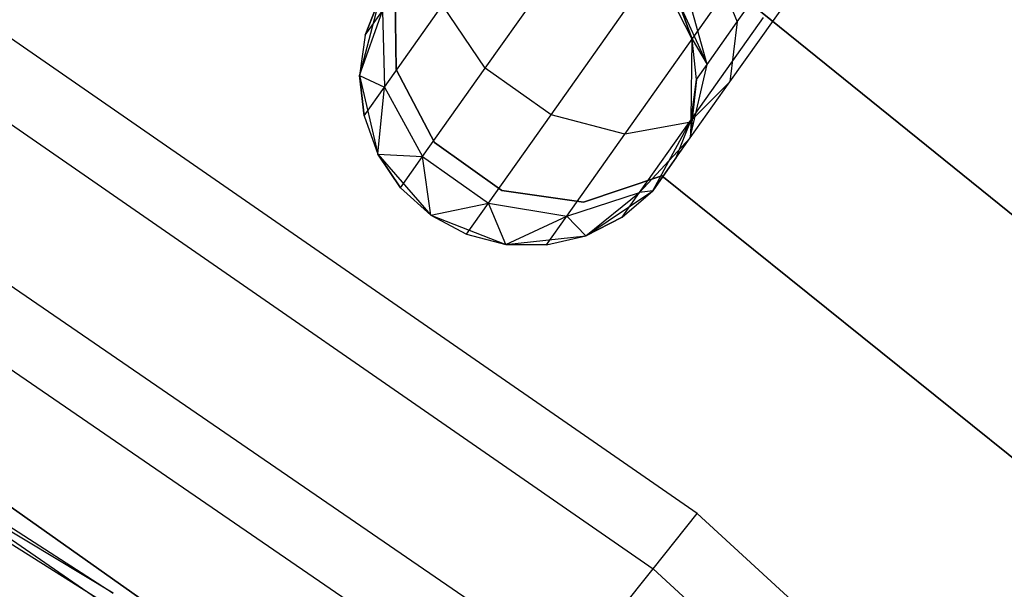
# Model space of a CAD drawing. Extents: x -102 to 101, y -101 to 102.
# Tile 229 of 256: x 20.09 to 25.94, y 30.56 to 33.95. Entities that reach past the tile are written whole.
import ezdxf

# ---------------------------------------------------------------- set-up
doc = ezdxf.new("R2010")
doc.units = 0
doc.header["$LTSCALE"] = 25.4
doc.layers.get('0').update_dxf_attribs({"linetype": 'CONTINUOUS'})

# ---------------------------------------------------------------- blocks, each defined once
blk = doc.blocks.new('NL2500012268_STL')
at = {"color": 0}
for p, q in [((127.0609, 34.7203, 336), (131.4716, 31.1563, 336)), ((131.4716, 31.1563, 328.5), (127.0609, 34.7203, 328.5)), ((131.4716, 31.1563, 328.5), (127.0609, 34.7203, 328.5)), ((127.0609, 34.7203, 336), (131.4716, 31.1563, 336)), ((126.2229, 33.7408, 327.3992), (126.7798, 34.5274, 326.7552)), ((126.2229, 33.7408, 327.3992), (126.7798, 34.5274, 326.7552)), ((127.556, 34.4054, 328.7119), (127.7187, 34.0152, 328.4875)), ((127.556, 34.4054, 328.7119), (127.7187, 34.0152, 328.4875)), ((127.7187, 34.0152, 328.4875), (127.9871, 34.3944, 328.1771)), ((127.7187, 34.0152, 328.4875), (127.9871, 34.3944, 328.1771)), ((127.4502, 33.9125, 335), (127.2328, 34.339, 335)), ((127.4502, 33.9125, 335), (127.2328, 34.339, 335)), ((125.6867, 34.2229, 335), (125.6926, 33.7325, 335)), ((125.6926, 33.7325, 333), (125.6867, 34.2229, 333)), ((125.6926, 33.7325, 333), (125.6867, 34.2229, 333)), ((125.6867, 34.2229, 335), (125.6926, 33.7325, 335)), ((126.6136, 33.4642, 327.3992), (127.1705, 34.2509, 326.7552)), ((126.6136, 33.4642, 327.3992), (127.1705, 34.2509, 326.7552)), ((127.5394, 33.7619, 328.952), (127.4164, 34.2082, 329.0735)), ((127.5394, 33.7619, 328.952), (127.4164, 34.2082, 329.0735)), ((127.4806, 31.0956, 299), (123.0143, 34.1876, 299)), ((127.4806, 31.0956, 299), (123.0143, 34.1876, 299)), ((125.5966, 34.1599, 335), (125.4766, 33.6966, 335)), ((125.5966, 34.1599, 335), (125.4766, 33.6966, 335)), ((125.5966, 34.1599, 329.5), (125.5085, 33.9355, 329.5)), ((125.5085, 33.9355, 329.5), (125.5966, 34.1599, 335)), ((125.5085, 33.9355, 329.5), (125.5966, 34.1599, 335)), ((125.5966, 34.1599, 329.5), (125.5085, 33.9355, 329.5)), ((127.6744, 33.6589, 328.171), (128.0267, 34.1565, 327.7636)), ((127.6744, 33.6589, 328.171), (128.0267, 34.1565, 327.7636)), ((125.6237, 33.6277, 328.4482), (125.9679, 34.114, 327.5565)), ((125.6237, 33.6277, 328.4482), (125.9679, 34.114, 327.5565)), ((126.2229, 33.7408, 327.3992), (125.9679, 34.114, 327.5565)), ((126.2229, 33.7408, 327.3992), (125.9679, 34.114, 327.5565)), ((127.4502, 33.9125, 329.5), (127.3674, 34.1389, 329.5)), ((127.3674, 34.1389, 329.5), (127.4502, 33.9125, 335)), ((127.3674, 34.1389, 329.5), (127.4502, 33.9125, 335)), ((127.3674, 34.1389, 329.5), (127.5394, 33.7619, 328.952)), ((127.4502, 33.9125, 329.5), (127.3674, 34.1389, 329.5)), ((127.3674, 34.1389, 329.5), (127.5394, 33.7619, 328.952)), ((125.4766, 33.6966, 329.5), (125.612, 34.0818, 328.5989)), ((125.4766, 33.6966, 329.5), (125.612, 34.0818, 328.5989)), ((125.5085, 33.9355, 329.5), (125.612, 34.0818, 328.5989)), ((125.5085, 33.9355, 329.5), (125.612, 34.0818, 328.5989)), ((125.612, 34.0818, 328.5989), (125.6237, 33.6277, 328.4482)), ((125.612, 34.0818, 328.5989), (125.6237, 33.6277, 328.4482)), ((127.0504, 33.3477, 327.5565), (127.5656, 34.0755, 326.9607)), ((127.0504, 33.3477, 327.5565), (127.5656, 34.0755, 326.9607)), ((127.4332, 33.418, 327.8351), (127.8746, 34.0415, 327.3246)), ((127.4332, 33.418, 327.8351), (127.8746, 34.0415, 327.3246)), ((127.5394, 33.7619, 328.952), (127.7187, 34.0152, 328.4875)), ((127.5394, 33.7619, 328.952), (127.7187, 34.0152, 328.4875)), ((127.7187, 34.0152, 328.4875), (127.6744, 33.6589, 328.171)), ((127.7187, 34.0152, 328.4875), (127.6744, 33.6589, 328.171)), ((125.5085, 33.9355, 329.5), (125.4766, 33.6966, 335)), ((125.5085, 33.9355, 329.5), (125.4766, 33.6966, 329.5)), ((125.5085, 33.9355, 329.5), (125.4766, 33.6966, 335)), ((125.5085, 33.9355, 329.5), (125.4766, 33.6966, 329.5)), ((127.4445, 33.4339, 335), (127.4502, 33.9125, 335)), ((127.4445, 33.4339, 335), (127.4502, 33.9125, 335)), ((127.4764, 33.6729, 329.5), (127.4502, 33.9125, 335)), ((127.4764, 33.6729, 329.5), (127.4502, 33.9125, 329.5)), ((127.4502, 33.9125, 329.5), (127.4502, 33.9125, 335)), ((127.4764, 33.6729, 329.5), (127.4502, 33.9125, 335)), ((127.4502, 33.9125, 329.5), (127.4502, 33.9125, 335)), ((127.4502, 33.9125, 329.5), (127.5394, 33.7619, 328.952)), ((127.4502, 33.9125, 329.5), (127.5394, 33.7619, 328.952)), ((127.4764, 33.6729, 329.5), (127.4502, 33.9125, 329.5)), ((122.7998, 33.8276, 323.0052), (127.2191, 30.7682, 323.0052)), ((122.7998, 33.8276, 323.0052), (127.2191, 30.7682, 323.0052)), ((125.6926, 33.7325, 335), (125.6926, 33.7325, 333)), ((125.6926, 33.7325, 335), (125.6926, 33.7325, 333)), ((125.6926, 33.7325, 335), (125.9205, 33.2982, 335)), ((125.9205, 33.2982, 333), (125.6926, 33.7325, 333)), ((125.9205, 33.2982, 333), (125.6926, 33.7325, 333)), ((125.6926, 33.7325, 335), (125.9205, 33.2982, 335)), ((125.8508, 33.2151, 328.3631), (126.2229, 33.7408, 327.3992)), ((125.8508, 33.2151, 328.3631), (126.2229, 33.7408, 327.3992)), ((126.6136, 33.4642, 327.3992), (126.2229, 33.7408, 327.3992)), ((126.6136, 33.4642, 327.3992), (126.2229, 33.7408, 327.3992)), ((127.439, 33.3263, 328.7808), (127.5394, 33.7619, 328.952)), ((127.439, 33.3263, 328.7808), (127.5394, 33.7619, 328.952)), ((127.4764, 33.6729, 329.5), (127.5394, 33.7619, 328.952)), ((127.4764, 33.6729, 329.5), (127.5394, 33.7619, 328.952)), ((125.4766, 33.6966, 335), (125.5856, 33.2305, 335)), ((125.4766, 33.6966, 329.5), (125.4766, 33.6966, 335)), ((125.4766, 33.6966, 329.5), (125.4766, 33.6966, 335)), ((125.4766, 33.6966, 329.5), (125.5028, 33.4569, 329.5)), ((125.5028, 33.4569, 329.5), (125.4766, 33.6966, 335)), ((125.5028, 33.4569, 329.5), (125.4766, 33.6966, 335)), ((125.4766, 33.6966, 335), (125.5856, 33.2305, 335)), ((125.4766, 33.6966, 329.5), (125.5028, 33.4569, 329.5)), ((125.4766, 33.6966, 329.5), (125.6237, 33.6277, 328.4482)), ((125.4766, 33.6966, 329.5), (125.6237, 33.6277, 328.4482)), ((125.5028, 33.4569, 329.5), (125.6237, 33.6277, 328.4482)), ((125.5028, 33.4569, 329.5), (125.6237, 33.6277, 328.4482)), ((125.5856, 33.2305, 329.5), (125.6237, 33.6277, 328.4482)), ((125.5856, 33.2305, 329.5), (125.6237, 33.6277, 328.4482)), ((125.6237, 33.6277, 328.4482), (125.8508, 33.2151, 328.3631)), ((125.6237, 33.6277, 328.4482), (125.8508, 33.2151, 328.3631)), ((127.6744, 33.6589, 328.171), (127.4332, 33.418, 327.8351)), ((127.6744, 33.6589, 328.171), (127.4332, 33.418, 327.8351)), ((127.4764, 33.6729, 329.5), (127.439, 33.3263, 328.7808)), ((127.4764, 33.6729, 329.5), (127.439, 33.3263, 328.7808)), ((127.439, 33.3263, 328.7808), (127.6744, 33.6589, 328.171)), ((127.439, 33.3263, 328.7808), (127.6744, 33.6589, 328.171)), ((127.4445, 33.4339, 329.5), (127.4764, 33.6729, 329.5)), ((127.4764, 33.6729, 329.5), (127.4445, 33.4339, 335)), ((127.4764, 33.6729, 329.5), (127.4445, 33.4339, 335)), ((127.4445, 33.4339, 329.5), (127.4764, 33.6729, 329.5)), ((125.5028, 33.4569, 329.5), (125.5856, 33.2305, 335)), ((125.5028, 33.4569, 329.5), (125.5856, 33.2305, 329.5)), ((125.5028, 33.4569, 329.5), (125.5856, 33.2305, 335)), ((125.5028, 33.4569, 329.5), (125.5856, 33.2305, 329.5)), ((126.2415, 32.9386, 328.3631), (126.6136, 33.4642, 327.3992)), ((126.2415, 32.9386, 328.3631), (126.6136, 33.4642, 327.3992)), ((127.0504, 33.3477, 327.5565), (126.6136, 33.4642, 327.3992)), ((127.0504, 33.3477, 327.5565), (126.6136, 33.4642, 327.3992)), ((127.4332, 33.418, 327.8351), (127.0504, 33.3477, 327.5565)), ((127.4332, 33.418, 327.8351), (127.0504, 33.3477, 327.5565)), ((127.1383, 33.0014, 328.5989), (127.4332, 33.418, 327.8351)), ((127.1383, 33.0014, 328.5989), (127.4332, 33.418, 327.8351)), ((127.2171, 33.0128, 335), (127.4445, 33.4339, 335)), ((127.2171, 33.0128, 335), (127.4445, 33.4339, 335)), ((127.3564, 33.2096, 329.5), (127.4445, 33.4339, 335)), ((127.3564, 33.2096, 329.5), (127.4445, 33.4339, 329.5)), ((127.3564, 33.2096, 329.5), (127.4445, 33.4339, 335)), ((127.3564, 33.2096, 329.5), (127.4445, 33.4339, 329.5)), ((127.4445, 33.4339, 329.5), (127.439, 33.3263, 328.7808)), ((127.4445, 33.4339, 329.5), (127.439, 33.3263, 328.7808)), ((127.4445, 33.4339, 329.5), (127.4445, 33.4339, 335)), ((127.4445, 33.4339, 329.5), (127.4445, 33.4339, 335)), ((126.7061, 32.8614, 328.4482), (127.0504, 33.3477, 327.5565)), ((126.7061, 32.8614, 328.4482), (127.0504, 33.3477, 327.5565)), ((127.1383, 33.0014, 328.5989), (127.439, 33.3263, 328.7808)), ((127.1383, 33.0014, 328.5989), (127.439, 33.3263, 328.7808)), ((127.2171, 33.0128, 329.5), (127.439, 33.3263, 328.7808)), ((127.2171, 33.0128, 329.5), (127.439, 33.3263, 328.7808)), ((127.3564, 33.2096, 329.5), (127.439, 33.3263, 328.7808)), ((127.3564, 33.2096, 329.5), (127.439, 33.3263, 328.7808)), ((122.1984, 33.2758, 299), (126.64, 30.2307, 299)), ((122.1984, 33.2758, 299), (126.64, 30.2307, 299)), ((125.9205, 33.2982, 335), (125.9205, 33.2982, 333)), ((125.9205, 33.2982, 335), (125.9205, 33.2982, 333)), ((125.9205, 33.2982, 335), (126.3208, 33.0149, 335)), ((126.3208, 33.0149, 333), (125.9205, 33.2982, 333)), ((126.3208, 33.0149, 333), (125.9205, 33.2982, 333)), ((125.9205, 33.2982, 335), (126.3208, 33.0149, 335)), ((125.5856, 33.2305, 335), (125.8987, 32.8685, 335)), ((125.5856, 33.2305, 329.5), (125.5856, 33.2305, 335)), ((125.5856, 33.2305, 329.5), (125.5856, 33.2305, 335)), ((125.5856, 33.2305, 329.5), (125.7202, 33.0305, 329.5)), ((125.7202, 33.0305, 329.5), (125.5856, 33.2305, 335)), ((125.7202, 33.0305, 329.5), (125.5856, 33.2305, 335)), ((125.5856, 33.2305, 335), (125.8987, 32.8685, 335)), ((125.5856, 33.2305, 329.5), (125.7202, 33.0305, 329.5)), ((125.5856, 33.2305, 329.5), (125.8508, 33.2151, 328.3631)), ((125.5856, 33.2305, 329.5), (125.8508, 33.2151, 328.3631)), ((125.7202, 33.0305, 329.5), (125.8508, 33.2151, 328.3631)), ((125.7202, 33.0305, 329.5), (125.8508, 33.2151, 328.3631)), ((125.8987, 32.8685, 329.5), (125.8508, 33.2151, 328.3631)), ((125.8508, 33.2151, 328.3631), (126.2415, 32.9386, 328.3631)), ((125.8987, 32.8685, 329.5), (125.8508, 33.2151, 328.3631)), ((125.8508, 33.2151, 328.3631), (126.2415, 32.9386, 328.3631)), ((127.3564, 33.2096, 329.5), (127.2171, 33.0128, 335)), ((127.3564, 33.2096, 329.5), (127.2171, 33.0128, 335)), ((126.8061, 32.9442, 335), (127.2706, 33.1017, 335)), ((127.2706, 33.1017, 333), (126.8061, 32.9442, 333)), ((127.2706, 33.1017, 333), (126.8061, 32.9442, 333)), ((126.8061, 32.9442, 335), (127.2706, 33.1017, 335)), ((127.2706, 33.1017, 335), (127.2706, 33.1017, 333)), ((127.2706, 33.1017, 335), (129.7183, 31.1321, 335)), ((129.7183, 31.1321, 333), (127.2706, 33.1017, 333)), ((127.2706, 33.1017, 335), (127.2706, 33.1017, 333)), ((129.7183, 31.1321, 333), (127.2706, 33.1017, 333)), ((127.2706, 33.1017, 335), (129.7183, 31.1321, 335)), ((125.7202, 33.0305, 329.5), (125.8987, 32.8685, 335)), ((125.7202, 33.0305, 329.5), (125.8987, 32.8685, 335)), ((125.7202, 33.0305, 329.5), (125.8987, 32.8685, 329.5)), ((125.7202, 33.0305, 329.5), (125.8987, 32.8685, 329.5)), ((126.3208, 33.0149, 335), (126.3208, 33.0149, 333)), ((126.3208, 33.0149, 335), (126.3208, 33.0149, 333)), ((126.3208, 33.0149, 335), (126.8061, 32.9442, 335)), ((126.8061, 32.9442, 333), (126.3208, 33.0149, 333)), ((126.8061, 32.9442, 333), (126.3208, 33.0149, 333)), ((126.3208, 33.0149, 335), (126.8061, 32.9442, 335)), ((126.7061, 32.8614, 328.4482), (127.1383, 33.0014, 328.5989)), ((126.7061, 32.8614, 328.4482), (127.1383, 33.0014, 328.5989)), ((126.82, 32.7456, 335), (127.2171, 33.0128, 335)), ((126.82, 32.7456, 335), (127.2171, 33.0128, 335)), ((126.82, 32.7456, 329.5), (127.1383, 33.0014, 328.5989)), ((126.82, 32.7456, 329.5), (127.1383, 33.0014, 328.5989)), ((127.0348, 32.8551, 329.5), (127.2171, 33.0128, 335)), ((127.0348, 32.8551, 329.5), (127.2171, 33.0128, 329.5)), ((127.0348, 32.8551, 329.5), (127.2171, 33.0128, 335)), ((127.0348, 32.8551, 329.5), (127.2171, 33.0128, 329.5)), ((127.0348, 32.8551, 329.5), (127.1383, 33.0014, 328.5989)), ((127.0348, 32.8551, 329.5), (127.1383, 33.0014, 328.5989)), ((127.2171, 33.0128, 329.5), (127.1383, 33.0014, 328.5989)), ((127.2171, 33.0128, 329.5), (127.1383, 33.0014, 328.5989)), ((127.2171, 33.0128, 329.5), (127.2171, 33.0128, 335)), ((127.2171, 33.0128, 329.5), (127.2171, 33.0128, 335)), ((121.9906, 32.9221, 322.4995), (126.3851, 29.9094, 322.4995)), ((121.9906, 32.9221, 322.4995), (126.3851, 29.9094, 322.4995)), ((125.8987, 32.8685, 329.5), (126.2415, 32.9386, 328.3631)), ((125.8987, 32.8685, 329.5), (126.2415, 32.9386, 328.3631)), ((126.1108, 32.754, 329.5), (126.2415, 32.9386, 328.3631)), ((126.1108, 32.754, 329.5), (126.2415, 32.9386, 328.3631)), ((126.3442, 32.6935, 329.5), (126.2415, 32.9386, 328.3631)), ((126.2415, 32.9386, 328.3631), (126.7061, 32.8614, 328.4482)), ((126.3442, 32.6935, 329.5), (126.2415, 32.9386, 328.3631)), ((126.2415, 32.9386, 328.3631), (126.7061, 32.8614, 328.4482)), ((126.8061, 32.9442, 335), (126.8061, 32.9442, 333)), ((126.8061, 32.9442, 335), (126.8061, 32.9442, 333)), ((125.8987, 32.8685, 335), (126.3442, 32.6935, 335)), ((125.8987, 32.8685, 335), (126.3442, 32.6935, 335)), ((125.8987, 32.8685, 335), (126.1108, 32.754, 329.5)), ((125.8987, 32.8685, 329.5), (125.8987, 32.8685, 335)), ((125.8987, 32.8685, 329.5), (125.8987, 32.8685, 335)), ((125.8987, 32.8685, 329.5), (126.1108, 32.754, 329.5)), ((125.8987, 32.8685, 335), (126.1108, 32.754, 329.5)), ((125.8987, 32.8685, 329.5), (126.1108, 32.754, 329.5)), ((126.3442, 32.6935, 329.5), (126.7061, 32.8614, 328.4482)), ((126.3442, 32.6935, 329.5), (126.7061, 32.8614, 328.4482)), ((126.5853, 32.6907, 329.5), (126.7061, 32.8614, 328.4482)), ((126.5853, 32.6907, 329.5), (126.7061, 32.8614, 328.4482)), ((126.82, 32.7456, 329.5), (126.7061, 32.8614, 328.4482)), ((126.82, 32.7456, 329.5), (126.7061, 32.8614, 328.4482)), ((126.82, 32.7456, 329.5), (127.0348, 32.8551, 329.5)), ((127.0348, 32.8551, 329.5), (126.82, 32.7456, 335)), ((127.0348, 32.8551, 329.5), (126.82, 32.7456, 335)), ((126.82, 32.7456, 329.5), (127.0348, 32.8551, 329.5)), ((126.1108, 32.754, 329.5), (126.3442, 32.6935, 335)), ((126.1108, 32.754, 329.5), (126.3442, 32.6935, 329.5)), ((126.1108, 32.754, 329.5), (126.3442, 32.6935, 335)), ((126.1108, 32.754, 329.5), (126.3442, 32.6935, 329.5)), ((126.3442, 32.6935, 335), (126.82, 32.7456, 335)), ((126.3442, 32.6935, 335), (126.82, 32.7456, 335)), ((126.5853, 32.6907, 329.5), (126.82, 32.7456, 335)), ((126.5853, 32.6907, 329.5), (126.82, 32.7456, 329.5)), ((126.5853, 32.6907, 329.5), (126.82, 32.7456, 335)), ((126.5853, 32.6907, 329.5), (126.82, 32.7456, 329.5)), ((126.82, 32.7456, 329.5), (126.82, 32.7456, 335)), ((126.82, 32.7456, 329.5), (126.82, 32.7456, 335)), ((126.3442, 32.6935, 329.5), (126.3442, 32.6935, 335)), ((126.3442, 32.6935, 329.5), (126.3442, 32.6935, 335)), ((126.3442, 32.6935, 329.5), (126.5853, 32.6907, 329.5)), ((126.5853, 32.6907, 329.5), (126.3442, 32.6935, 335)), ((126.5853, 32.6907, 329.5), (126.3442, 32.6935, 335)), ((126.3442, 32.6935, 329.5), (126.5853, 32.6907, 329.5)), ((124.0139, 30.6232, 313.1671), (121.0148, 32.4248, 313.5498)), ((121.0148, 32.4248, 313.5498), (123.9703, 30.5608, 313.5498)), ((124.0139, 30.6232, 313.1671), (121.0148, 32.4248, 313.5498)), ((121.0148, 32.4248, 313.5498), (123.9703, 30.5608, 313.5498)), ((125.7784, 29.3123, 299.1671), (121.6649, 32.136, 299.1671)), ((121.6649, 32.136, 299.1671), (124.0139, 30.6232, 313.1671)), ((121.6649, 32.136, 299.1671), (124.0139, 30.6232, 313.1671)), ((121.6649, 32.136, 313.1671), (124.0139, 30.6232, 313.1671)), ((121.6649, 32.136, 313.1671), (124.0139, 30.6232, 313.1671)), ((125.7784, 29.3123, 299.1671), (121.6649, 32.136, 299.1671)), ((126.3119, 29.0831, 333), (122.1305, 32.0346, 333)), ((122.1305, 32.0346, 335), (126.3119, 29.0831, 335)), ((122.1305, 32.0346, 335), (126.3119, 29.0831, 335)), ((126.3119, 29.0831, 333), (122.1305, 32.0346, 333)), ((127.2191, 30.7682, 323.0052), (127.4806, 31.0956, 299)), ((127.2191, 30.7682, 323.0052), (127.4806, 31.0956, 299)), ((131.4843, 27.4243, 299), (127.4806, 31.0956, 299)), ((131.4843, 27.4243, 299), (127.4806, 31.0956, 299)), ((123.4785, 26.0836, 329), (127.2191, 30.7682, 323.0052)), ((123.4785, 26.0836, 329), (127.2191, 30.7682, 323.0052)), ((127.2191, 30.7682, 323.0052), (131.1807, 27.1356, 323.0052)), ((127.2191, 30.7682, 323.0052), (131.1807, 27.1356, 323.0052))]:
    blk.add_line(p, q, dxfattribs=at)

msp = doc.modelspace()

# ---------------------------------------------------------------- block references
at = {"color": 0}
msp.add_blockref('NL2500012268_STL', (-103.3687, -0.0813, -1716.9276), dxfattribs=at)

doc.saveas('drawing.dxf')
